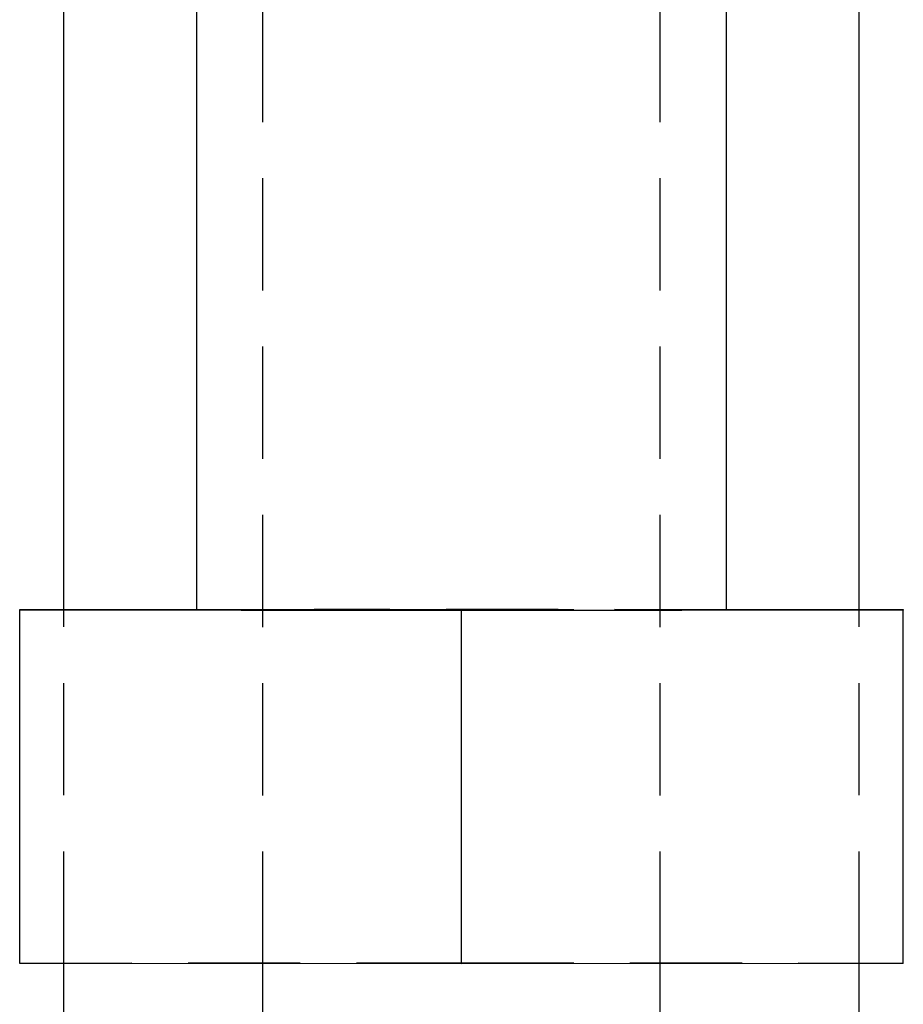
# Model space of a CAD drawing. Extents: x 40 to 416, y 16 to 281.
# Tile 22 of 41: x 240 to 250, y 224 to 235. Entities that reach past the tile are written whole.
import ezdxf

# ---------------------------------------------------------------- set-up
doc = ezdxf.new("R2010")
doc.units = 0
doc.linetypes.add('HIDDEN', pattern=[1.905, 1.27, -0.635])
doc.layers.get('0').update_dxf_attribs({"linetype": 'CONTINUOUS'})

msp = doc.modelspace()

# ---------------------------------------------------------------- linework, layer by layer
at = {"color": 7, "linetype": 'CONTINUOUS'}
for p, q in [((240.51705, 228.0145), (240.51705, 240.60847)), ((242.01705, 240.60643), (242.01705, 228.01093)), ((248.01705, 228.01093), (248.01705, 240.60643)), ((249.51705, 228.0145), (249.51705, 240.60847)), ((240.01705, 228.01418), (242.01705, 228.01548)), ((240.01705, 228.00769), (240.01705, 228.01418)), ((240.01705, 224.00769), (240.01705, 228.00769)), ((245.01705, 228.00444), (240.01705, 228.00769)), ((250.01705, 228.00769), (245.01705, 228.00444)), ((245.01705, 224.00445), (245.01705, 228.00444)), ((248.01705, 228.01548), (250.01705, 228.01418)), ((250.01705, 228.01418), (250.01705, 228.00769)), ((250.01705, 224.00769), (250.01705, 228.00769)), ((245.01705, 224.00445), (240.01705, 224.00769)), ((240.51705, 212.12839), (240.51705, 224.00737)), ((242.76705, 212.12839), (242.76705, 224.00591)), ((250.01705, 224.00769), (245.01705, 224.00445)), ((247.26705, 212.12839), (247.26705, 224.00591)), ((249.51705, 212.12839), (249.51705, 224.00737))]:
    msp.add_line(p, q, dxfattribs=at)
at = {"color": 7, "linetype": 'HIDDEN'}
for p, q in [((242.76705, 224.00591), (242.76705, 239.63845)), ((247.26705, 224.00591), (247.26705, 239.63845)), ((240.51705, 224.00737), (240.51705, 228.0145)), ((242.01705, 228.01548), (245.01705, 228.01742)), ((245.01705, 228.01742), (248.01705, 228.01548)), ((245.01705, 228.00444), (245.01705, 228.01742)), ((249.51705, 224.00737), (249.51705, 228.0145)), ((240.01705, 224.01418), (245.01705, 224.01742)), ((245.01705, 224.01742), (250.01705, 224.01418))]:
    msp.add_line(p, q, dxfattribs=at)
at = {"color": 7, "linetype": 'HIDDEN', "flags": 128}
msp.add_lwpolyline([(248.01705, 228.01093), (247.9594, 228.01159), (247.78868, 228.01222), (247.51145, 228.01281), (247.13837, 228.01332), (246.68376, 228.01374), (246.1651, 228.01405), (245.60232, 228.01424), (245.01705, 228.0143), (244.43177, 228.01424), (243.869, 228.01405), (243.35033, 228.01374), (242.89573, 228.01332), (242.52264, 228.01281), (242.24541, 228.01222), (242.07469, 228.01159), (242.01705, 228.01093)], dxfattribs=at)
at = {"color": 7, "linetype": 'CONTINUOUS', "flags": 128}
msp.add_lwpolyline([(242.01705, 228.01093), (242.07469, 228.01027), (242.24541, 228.00964), (242.52264, 228.00906), (242.89573, 228.00855), (243.35033, 228.00813), (243.869, 228.00782), (244.43177, 228.00763), (245.01705, 228.00756), (245.60232, 228.00763), (246.1651, 228.00782), (246.68376, 228.00813), (247.13837, 228.00855), (247.51145, 228.00906), (247.78868, 228.00964), (247.9594, 228.01027), (248.01705, 228.01093)], dxfattribs=at)

doc.saveas('drawing.dxf')
